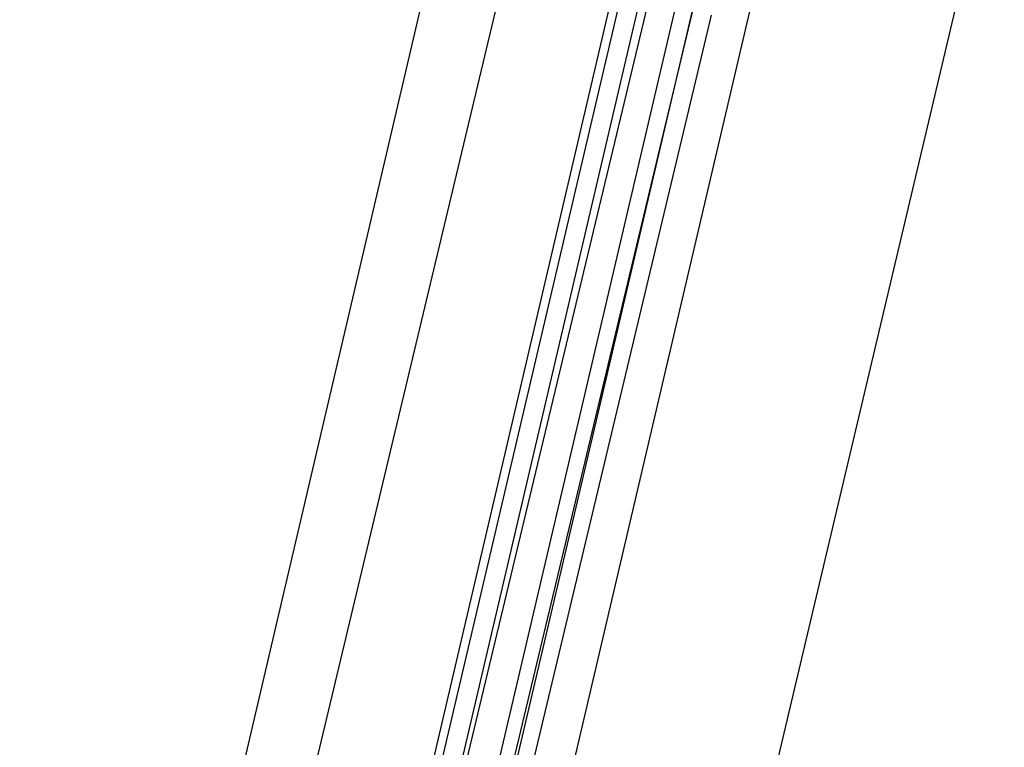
# Model space of a CAD drawing. Header units: feet. Extents: x -79 to 198, y -22 to 181.
# Tile 151 of 256: x 114.78 to 116.25, y 66.32 to 67.41. Entities that reach past the tile are written whole.
import ezdxf

# ---------------------------------------------------------------- set-up
doc = ezdxf.new("R2010")
doc.units = ezdxf.units.FT
doc.layers.add('A-LINEA', color=7, linetype='CONTINUOUS')

msp = doc.modelspace()

# ---------------------------------------------------------------- linework, layer by layer
at = {"layer": 'A-LINEA'}
for p, q in [((113.8667, 60.9778), (115.4933, 67.9244)), ((115.8667, 67.4044), (115.96, 67.8044)), ((114.6133, 60.8044), (116.2533, 67.7378)), ((115.5067, 67.4978), (114.8, 64.5378)), ((115.6667, 67.4578), (114.9733, 64.4978)), ((115.68, 67.4578), (114.9867, 64.4978)), ((115.7067, 67.4444), (115.0133, 64.4844)), ((115.72, 67.4444), (115.0133, 64.4978)), ((115.1733, 64.4444), (115.8667, 67.4044))]:
    msp.add_line(p, q, dxfattribs=at)
msp.add_lwpolyline([(115.8133, 67.4178), (115.0933, 64.4044), (115.08, 64.4044), (115.08, 64.4178), (115.7867, 67.4311), (115.0667, 64.4178), (115.0667, 64.4044), (115.0533, 64.4178), (115.76, 67.4311)], dxfattribs=at)

doc.saveas('drawing.dxf')
